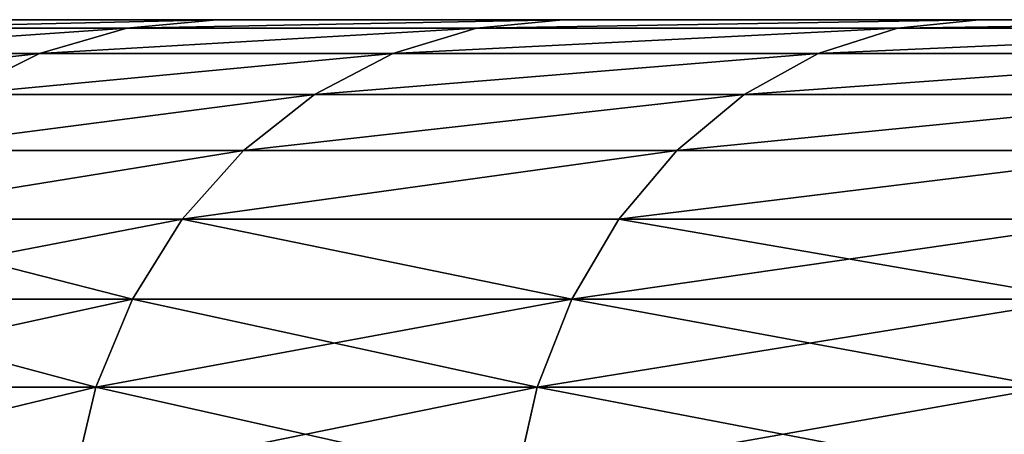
# Model space of a CAD drawing. Extents: x 1 to 183, y 3 to 451.
# Tile 230 of 256: x 51.9 to 56.37, y 386.21 to 388.1. Entities that reach past the tile are written whole.
import ezdxf

# ---------------------------------------------------------------- set-up
doc = ezdxf.new("R2010")
doc.units = 0
doc.header["$LTSCALE"] = 2.54
doc.layers.get('0').update_dxf_attribs({"color": 13, "linetype": 'CONTINUOUS'})

# ---------------------------------------------------------------- blocks, each defined once
blk = doc.blocks.new('DOZOWNIK_DO_MYD_A_FRIEGO_S')
at = {"color": 0}
for p, q in [((52.793, 388.0993, 75.904), (51.5558, 388.0993, 79.4788)), ((51.5558, 388.0993, 101.8771), (52.793, 388.0993, 105.4519)), ((51.5558, 388.0993, 101.8771), (52.793, 388.0993, 105.4519)), ((52.793, 388.0993, 75.904), (51.5558, 388.0993, 79.4788)), ((52.3836, 388.0607, 75.7401), (52.793, 388.0993, 75.904)), ((52.793, 388.0993, 105.4519), (52.3836, 388.0607, 105.6159)), ((52.793, 388.0993, 105.4519), (52.3836, 388.0607, 105.6159)), ((52.3836, 388.0607, 75.7401), (52.793, 388.0993, 75.904)), ((54.3645, 388.0993, 72.463), (52.793, 388.0993, 75.904)), ((52.793, 388.0993, 105.4519), (54.3645, 388.0993, 108.893)), ((54.3645, 388.0993, 72.463), (52.793, 388.0993, 75.904)), ((52.793, 388.0993, 105.4519), (54.3645, 388.0993, 108.893)), ((54.3645, 388.0993, 72.463), (53.9724, 388.0607, 72.2609)), ((54.3645, 388.0993, 108.893), (53.9724, 388.0607, 109.0951)), ((54.3645, 388.0993, 108.893), (53.9724, 388.0607, 109.0951)), ((54.3645, 388.0993, 72.463), (53.9724, 388.0607, 72.2609)), ((56.2559, 388.0993, 69.187), (54.3645, 388.0993, 72.463)), ((54.3645, 388.0993, 108.893), (56.2559, 388.0993, 112.169)), ((54.3645, 388.0993, 108.893), (56.2559, 388.0993, 112.169)), ((56.2559, 388.0993, 69.187), (54.3645, 388.0993, 72.463)), ((56.2559, 388.0993, 112.169), (55.8849, 388.0607, 112.4075)), ((56.2559, 388.0993, 112.169), (55.8849, 388.0607, 112.4075)), ((56.2559, 388.0993, 69.187), (55.8849, 388.0607, 68.9485)), ((56.2559, 388.0993, 69.187), (55.8849, 388.0607, 68.9485)), ((58.4502, 388.0993, 66.1056), (56.2559, 388.0993, 69.187)), ((56.2559, 388.0993, 112.169), (58.4502, 388.0993, 115.2504)), ((56.2559, 388.0993, 112.169), (58.4502, 388.0993, 115.2504)), ((58.4502, 388.0993, 66.1056), (56.2559, 388.0993, 69.187)), ((51.1326, 388.0607, 102.0014), (52.3836, 388.0607, 105.6159)), ((51.1326, 388.0607, 102.0014), (52.3836, 388.0607, 105.6159)), ((52.3836, 388.0607, 75.7401), (51.1326, 388.0607, 79.3546)), ((52.3836, 388.0607, 75.7401), (51.1326, 388.0607, 79.3546)), ((51.9865, 387.9461, 75.5812), (52.3836, 388.0607, 75.7401)), ((52.3836, 388.0607, 105.6159), (51.9865, 387.9461, 105.7748)), ((52.3836, 388.0607, 105.6159), (51.9865, 387.9461, 105.7748)), ((51.9865, 387.9461, 75.5812), (52.3836, 388.0607, 75.7401)), ((53.9724, 388.0607, 72.2609), (52.3836, 388.0607, 75.7401)), ((53.9724, 388.0607, 72.2609), (52.3836, 388.0607, 75.7401)), ((53.9724, 388.0607, 109.0951), (52.3836, 388.0607, 105.6159)), ((53.9724, 388.0607, 109.0951), (52.3836, 388.0607, 105.6159)), ((53.9724, 388.0607, 72.2609), (53.5923, 387.9461, 72.065)), ((53.9724, 388.0607, 109.0951), (53.5923, 387.9461, 109.291)), ((53.9724, 388.0607, 109.0951), (53.5923, 387.9461, 109.291)), ((53.9724, 388.0607, 72.2609), (53.5923, 387.9461, 72.065)), ((53.9724, 388.0607, 109.0951), (55.8849, 388.0607, 112.4075)), ((53.9724, 388.0607, 109.0951), (55.8849, 388.0607, 112.4075)), ((53.9724, 388.0607, 72.2609), (55.8849, 388.0607, 68.9485)), ((53.9724, 388.0607, 72.2609), (55.8849, 388.0607, 68.9485)), ((55.8849, 388.0607, 112.4075), (55.5251, 387.9461, 112.6387)), ((55.8849, 388.0607, 112.4075), (55.5251, 387.9461, 112.6387)), ((55.8849, 388.0607, 68.9485), (55.5251, 387.9461, 68.7173)), ((55.8849, 388.0607, 68.9485), (55.5251, 387.9461, 68.7173)), ((55.8849, 388.0607, 112.4075), (58.1035, 388.0607, 115.5231)), ((55.8849, 388.0607, 112.4075), (58.1035, 388.0607, 115.5231)), ((58.1035, 388.0607, 65.8329), (55.8849, 388.0607, 68.9485)), ((58.1035, 388.0607, 65.8329), (55.8849, 388.0607, 68.9485)), ((50.7222, 387.9461, 102.1219), (51.9865, 387.9461, 105.7748)), ((50.7222, 387.9461, 102.1219), (51.9865, 387.9461, 105.7748)), ((51.9865, 387.9461, 75.5812), (50.7222, 387.9461, 79.2341)), ((51.9865, 387.9461, 75.5812), (50.7222, 387.9461, 79.2341)), ((51.614, 387.759, 75.432), (51.9865, 387.9461, 75.5812)), ((51.9865, 387.9461, 105.7748), (51.614, 387.759, 105.924)), ((51.9865, 387.9461, 105.7748), (51.614, 387.759, 105.924)), ((51.614, 387.759, 75.432), (51.9865, 387.9461, 75.5812)), ((53.5923, 387.9461, 72.065), (51.9865, 387.9461, 75.5812)), ((53.5923, 387.9461, 72.065), (51.9865, 387.9461, 75.5812)), ((53.5923, 387.9461, 109.291), (51.9865, 387.9461, 105.7748)), ((53.5923, 387.9461, 109.291), (51.9865, 387.9461, 105.7748)), ((53.5923, 387.9461, 72.065), (53.2357, 387.759, 71.8811)), ((53.5923, 387.9461, 109.291), (53.2357, 387.759, 109.4749)), ((53.5923, 387.9461, 109.291), (53.2357, 387.759, 109.4749)), ((53.5923, 387.9461, 72.065), (53.2357, 387.759, 71.8811)), ((53.5923, 387.9461, 109.291), (55.5251, 387.9461, 112.6387)), ((53.5923, 387.9461, 109.291), (55.5251, 387.9461, 112.6387)), ((53.5923, 387.9461, 72.065), (55.5251, 387.9461, 68.7173)), ((53.5923, 387.9461, 72.065), (55.5251, 387.9461, 68.7173)), ((55.5251, 387.9461, 112.6387), (55.1875, 387.759, 112.8556)), ((55.5251, 387.9461, 112.6387), (55.1875, 387.759, 112.8556)), ((55.5251, 387.9461, 68.7173), (55.1875, 387.759, 68.5004)), ((55.5251, 387.9461, 68.7173), (55.1875, 387.759, 68.5004)), ((55.5251, 387.9461, 112.6387), (57.7673, 387.9461, 115.7874)), ((55.5251, 387.9461, 112.6387), (57.7673, 387.9461, 115.7874)), ((57.7673, 387.9461, 65.5685), (55.5251, 387.9461, 68.7173)), ((57.7673, 387.9461, 65.5685), (55.5251, 387.9461, 68.7173)), ((53.2357, 387.759, 71.8811), (51.614, 387.759, 75.432)), ((53.2357, 387.759, 71.8811), (51.614, 387.759, 75.432)), ((53.2357, 387.759, 109.4749), (51.614, 387.759, 105.924)), ((53.2357, 387.759, 109.4749), (51.614, 387.759, 105.924)), ((53.2357, 387.759, 71.8811), (52.9133, 387.5051, 71.7149)), ((53.2357, 387.759, 109.4749), (52.9133, 387.5051, 109.6411)), ((53.2357, 387.759, 109.4749), (52.9133, 387.5051, 109.6411)), ((53.2357, 387.759, 71.8811), (52.9133, 387.5051, 71.7149)), ((53.2357, 387.759, 109.4749), (55.1875, 387.759, 112.8556)), ((53.2357, 387.759, 109.4749), (55.1875, 387.759, 112.8556)), ((53.2357, 387.759, 71.8811), (55.1875, 387.759, 68.5004)), ((53.2357, 387.759, 71.8811), (55.1875, 387.759, 68.5004)), ((55.1875, 387.759, 112.8556), (54.8824, 387.5051, 113.0517)), ((55.1875, 387.759, 112.8556), (54.8824, 387.5051, 113.0517)), ((55.1875, 387.759, 68.5004), (54.8824, 387.5051, 68.3043)), ((55.1875, 387.759, 68.5004), (54.8824, 387.5051, 68.3043)), ((55.1875, 387.759, 112.8556), (57.4519, 387.759, 116.0355)), ((55.1875, 387.759, 112.8556), (57.4519, 387.759, 116.0355)), ((57.4519, 387.759, 65.3205), (55.1875, 387.759, 68.5004)), ((57.4519, 387.759, 65.3205), (55.1875, 387.759, 68.5004)), ((52.9133, 387.5051, 71.7149), (51.2773, 387.5051, 75.2972)), ((52.9133, 387.5051, 71.7149), (51.2773, 387.5051, 75.2972)), ((52.9133, 387.5051, 109.6411), (51.2773, 387.5051, 106.0587)), ((52.9133, 387.5051, 109.6411), (51.2773, 387.5051, 106.0587)), ((52.9133, 387.5051, 71.7149), (52.635, 387.192, 71.5714)), ((52.9133, 387.5051, 109.6411), (52.635, 387.192, 109.7845)), ((52.9133, 387.5051, 109.6411), (52.635, 387.192, 109.7845)), ((52.9133, 387.5051, 71.7149), (52.635, 387.192, 71.5714)), ((52.9133, 387.5051, 109.6411), (54.8824, 387.5051, 113.0517)), ((52.9133, 387.5051, 109.6411), (54.8824, 387.5051, 113.0517)), ((52.9133, 387.5051, 71.7149), (54.8824, 387.5051, 68.3043)), ((52.9133, 387.5051, 71.7149), (54.8824, 387.5051, 68.3043)), ((54.8824, 387.5051, 113.0517), (54.619, 387.192, 113.221)), ((54.8824, 387.5051, 113.0517), (54.619, 387.192, 113.221)), ((54.8824, 387.5051, 68.3043), (54.619, 387.192, 68.135)), ((54.8824, 387.5051, 68.3043), (54.619, 387.192, 68.135)), ((54.8824, 387.5051, 113.0517), (57.1668, 387.5051, 116.2597)), ((54.8824, 387.5051, 113.0517), (57.1668, 387.5051, 116.2597)), ((57.1668, 387.5051, 65.0963), (54.8824, 387.5051, 68.3043)), ((57.1668, 387.5051, 65.0963), (54.8824, 387.5051, 68.3043)), ((52.635, 387.192, 71.5714), (50.9867, 387.192, 75.1809)), ((52.635, 387.192, 71.5714), (50.9867, 387.192, 75.1809)), ((52.635, 387.192, 109.7845), (50.9867, 387.192, 106.1751)), ((52.635, 387.192, 109.7845), (50.9867, 387.192, 106.1751)), ((52.635, 387.192, 71.5714), (52.4093, 386.8293, 71.4551)), ((52.635, 387.192, 109.7845), (52.4093, 386.8293, 109.9009)), ((52.635, 387.192, 71.5714), (52.4093, 386.8293, 71.4551)), ((52.635, 387.192, 109.7845), (54.619, 387.192, 113.221)), ((52.635, 387.192, 109.7845), (54.619, 387.192, 113.221)), ((52.635, 387.192, 109.7845), (54.4054, 386.8293, 113.3583)), ((52.635, 387.192, 71.5714), (54.619, 387.192, 68.135)), ((52.635, 387.192, 71.5714), (54.619, 387.192, 68.135)), ((54.619, 387.192, 113.221), (54.4054, 386.8293, 113.3583)), ((54.619, 387.192, 113.221), (54.4054, 386.8293, 113.3583)), ((54.619, 387.192, 68.135), (54.4054, 386.8293, 67.9977)), ((54.619, 387.192, 68.135), (54.4054, 386.8293, 67.9977)), ((54.619, 387.192, 113.221), (56.9207, 387.192, 116.4532)), ((54.619, 387.192, 113.221), (56.9207, 387.192, 116.4532)), ((56.9207, 387.192, 64.9028), (54.619, 387.192, 68.135)), ((56.9207, 387.192, 64.9028), (54.619, 387.192, 68.135)), ((52.4093, 386.8293, 71.4551), (50.7509, 386.8293, 75.0865)), ((52.4093, 386.8293, 71.4551), (50.7509, 386.8293, 75.0865)), ((52.4093, 386.8293, 109.9009), (50.7509, 386.8293, 106.2695)), ((52.4093, 386.8293, 109.9009), (50.7509, 386.8293, 106.2695)), ((52.4093, 386.8293, 71.4551), (52.243, 386.428, 71.3693)), ((52.4093, 386.8293, 109.9009), (52.243, 386.428, 109.9867)), ((52.4093, 386.8293, 109.9009), (52.243, 386.428, 109.9867)), ((52.4093, 386.8293, 71.4551), (52.243, 386.428, 71.3693)), ((52.4093, 386.8293, 109.9009), (54.4054, 386.8293, 113.3583)), ((52.4093, 386.8293, 71.4551), (54.4054, 386.8293, 67.9977)), ((52.4093, 386.8293, 71.4551), (54.4054, 386.8293, 67.9977)), ((54.4054, 386.8293, 113.3583), (54.248, 386.428, 113.4594)), ((54.4054, 386.8293, 113.3583), (54.248, 386.428, 113.4594)), ((54.4054, 386.8293, 67.9977), (54.248, 386.428, 67.8966)), ((54.4054, 386.8293, 67.9977), (54.248, 386.428, 67.8966)), ((54.4054, 386.8293, 113.3583), (56.7211, 386.8293, 116.6102)), ((54.4054, 386.8293, 113.3583), (56.7211, 386.8293, 116.6102)), ((56.7211, 386.8293, 64.7458), (54.4054, 386.8293, 67.9977)), ((56.7211, 386.8293, 64.7458), (54.4054, 386.8293, 67.9977)), ((52.243, 386.428, 71.3693), (50.5772, 386.428, 75.0169)), ((52.243, 386.428, 71.3693), (50.5772, 386.428, 75.0169)), ((52.243, 386.428, 109.9867), (50.5772, 386.428, 106.339)), ((52.243, 386.428, 109.9867), (50.5772, 386.428, 106.339)), ((52.243, 386.428, 71.3693), (52.1411, 386.0004, 71.3168)), ((52.243, 386.428, 109.9867), (52.1411, 386.0004, 110.0392)), ((52.243, 386.428, 109.9867), (52.1411, 386.0004, 110.0392)), ((52.243, 386.428, 71.3693), (52.1411, 386.0004, 71.3168)), ((52.243, 386.428, 109.9867), (54.248, 386.428, 113.4594)), ((52.243, 386.428, 109.9867), (54.248, 386.428, 113.4594)), ((52.243, 386.428, 71.3693), (54.248, 386.428, 67.8966)), ((52.243, 386.428, 71.3693), (54.248, 386.428, 67.8966)), ((54.248, 386.428, 113.4594), (54.1516, 386.0004, 113.5214)), ((54.248, 386.428, 113.4594), (54.1516, 386.0004, 113.5214)), ((54.248, 386.428, 67.8966), (54.1516, 386.0004, 67.8346)), ((54.248, 386.428, 67.8966), (54.1516, 386.0004, 67.8346)), ((54.248, 386.428, 113.4594), (56.574, 386.428, 116.7259)), ((54.248, 386.428, 113.4594), (56.574, 386.428, 116.7259)), ((56.574, 386.428, 64.6301), (54.248, 386.428, 67.8966)), ((56.574, 386.428, 64.6301), (54.248, 386.428, 67.8966))]:
    blk.add_line(p, q, dxfattribs=at)
mesh = blk.add_polyface(dxfattribs=at)
corners = [(84.0394, 388.0993, 51.3316), (91.588, 388.0993, 50.972), (87.8051, 388.0993, 50.972), (95.3537, 388.0993, 51.3316), (80.3249, 388.0993, 52.0475), (99.0682, 388.0993, 52.0475), (76.6953, 388.0993, 53.1133), (102.6979, 388.0993, 53.1133), (73.1834, 388.0993, 54.5192), (106.2097, 388.0993, 54.5192), (69.8211, 388.0993, 56.2526), (109.5721, 388.0993, 56.2526), (66.6387, 388.0993, 58.2978), (112.7544, 388.0993, 58.2978), (63.6652, 388.0993, 60.6362), (115.7279, 388.0993, 60.6362), (60.9274, 388.0993, 63.2467), (118.4657, 388.0993, 63.2467), (58.4502, 388.0993, 66.1056), (120.943, 388.0993, 66.1056), (56.2559, 388.0993, 69.187), (123.1372, 388.0993, 69.187), (54.3645, 388.0993, 72.463), (125.0287, 388.0993, 72.463), (52.793, 388.0993, 75.904), (126.6001, 388.0993, 75.904), (51.5558, 388.0993, 79.4788), (127.8374, 388.0993, 79.4788), (89.6966, 388.0993, 81.28), (50.6639, 388.0993, 83.1551), (88.0646, 388.0993, 81.4228), (86.4823, 388.0993, 81.8468), (84.9976, 388.0993, 82.5391), (83.6557, 388.0993, 83.4787), (50.1256, 388.0993, 86.8994), (82.4973, 388.0993, 84.6371), (81.5577, 388.0993, 85.979), (80.8653, 388.0993, 87.4637), (49.9456, 388.0993, 90.678), (80.4414, 388.0993, 89.046), (80.2986, 388.0993, 90.678), (50.1256, 388.0993, 94.4566), (80.4414, 388.0993, 92.3099), (80.8653, 388.0993, 93.8923), (81.5577, 388.0993, 95.377), (50.6639, 388.0993, 98.2009), (82.4973, 388.0993, 96.7189), (83.6557, 388.0993, 97.8773), (84.9976, 388.0993, 98.8169), (51.5558, 388.0993, 101.8771), (86.4823, 388.0993, 99.5092), (88.0646, 388.0993, 99.9332), (89.6966, 388.0993, 100.076), (128.7292, 388.0993, 83.1551), (91.3285, 388.0993, 81.4228), (92.9109, 388.0993, 81.8468), (94.3956, 388.0993, 82.5391), (95.7375, 388.0993, 83.4787), (129.2676, 388.0993, 86.8994), (96.8959, 388.0993, 84.6371), (97.8355, 388.0993, 85.979), (98.5278, 388.0993, 87.4637), (129.4476, 388.0993, 90.678), (98.9518, 388.0993, 89.046), (99.0946, 388.0993, 90.678), (98.9518, 388.0993, 92.3099), (129.2676, 388.0993, 94.4566), (98.5278, 388.0993, 93.8923), (97.8355, 388.0993, 95.377), (128.7292, 388.0993, 98.2009), (96.8959, 388.0993, 96.7189), (95.7375, 388.0993, 97.8773), (94.3956, 388.0993, 98.8169), (127.8374, 388.0993, 101.8771), (92.9109, 388.0993, 99.5092), (91.3285, 388.0993, 99.9332), (52.793, 388.0993, 105.4519), (126.6001, 388.0993, 105.4519), (54.3645, 388.0993, 108.893), (125.0287, 388.0993, 108.893), (56.2559, 388.0993, 112.169), (123.1372, 388.0993, 112.169), (58.4502, 388.0993, 115.2504), (120.943, 388.0993, 115.2504), (60.9274, 388.0993, 118.1093), (118.4657, 388.0993, 118.1093), (63.6652, 388.0993, 120.7198), (115.7279, 388.0993, 120.7198), (66.6387, 388.0993, 123.0582), (112.7544, 388.0993, 123.0582), (69.8211, 388.0993, 125.1034), (109.5721, 388.0993, 125.1034), (73.1834, 388.0993, 126.8368), (106.2097, 388.0993, 126.8368), (76.6953, 388.0993, 128.2427), (102.6979, 388.0993, 128.2427), (80.3249, 388.0993, 129.3085), (99.0682, 388.0993, 129.3085), (84.0394, 388.0993, 130.0244), (95.3537, 388.0993, 130.0244), (87.8051, 388.0993, 130.384), (91.588, 388.0993, 130.384)]
mesh.append_faces([[corners[k] for k in face] for face in [(0, 1, 2), (99, 100, 101)]], dxfattribs={"vtx0": -1, "color": 0})
mesh.append_faces([[corners[k] for k in face] for face in [(1, 0, 3), (3, 4, 5), (5, 6, 7), (7, 8, 9), (9, 10, 11), (11, 12, 13), (13, 14, 15), (15, 16, 17), (17, 18, 19), (19, 20, 21), (21, 22, 23), (23, 24, 25), (25, 26, 27), (28, 29, 30), (30, 29, 31), (31, 29, 32), (32, 29, 33), (33, 34, 35), (35, 34, 36), (36, 34, 37), (37, 38, 39), (39, 38, 40), (40, 41, 42), (42, 41, 43), (43, 41, 44), (44, 45, 46), (46, 45, 47), (47, 45, 48), (48, 49, 50), (50, 49, 51), (51, 49, 52), (53, 57, 58), (58, 61, 62), (62, 65, 66), (66, 68, 69), (69, 72, 73), (73, 76, 77), (77, 78, 79), (79, 80, 81), (81, 82, 83), (83, 84, 85), (85, 86, 87), (87, 88, 89), (89, 90, 91), (91, 92, 93), (93, 94, 95), (95, 96, 97), (97, 98, 99)]], dxfattribs={"vtx0": -1, "vtx1": -1, "color": 0})
mesh.append_faces([[corners[k] for k in face] for face in [(27, 26, 28), (73, 52, 49)]], dxfattribs={"vtx0": -1, "vtx1": -1, "vtx2": -1, "color": 0})
mesh.append_faces([[corners[k] for k in face] for face in [(3, 0, 4), (5, 4, 6), (7, 6, 8), (9, 8, 10), (11, 10, 12), (13, 12, 14), (15, 14, 16), (17, 16, 18), (19, 18, 20), (21, 20, 22), (23, 22, 24), (25, 24, 26), (28, 26, 29), (33, 29, 34), (37, 34, 38), (40, 38, 41), (44, 41, 45), (48, 45, 49), (28, 53, 27), (53, 28, 54), (53, 54, 55), (53, 55, 56), (53, 56, 57), (58, 57, 59), (58, 59, 60), (58, 60, 61), (62, 61, 63), (62, 63, 64), (62, 64, 65), (66, 65, 67), (66, 67, 68), (69, 68, 70), (69, 70, 71), (69, 71, 72), (73, 72, 74), (73, 74, 75), (73, 75, 52), (73, 49, 76), (77, 76, 78), (79, 78, 80), (81, 80, 82), (83, 82, 84), (85, 84, 86), (87, 86, 88), (89, 88, 90), (91, 90, 92), (93, 92, 94), (95, 94, 96), (97, 96, 98), (99, 98, 100)]], dxfattribs={"vtx0": -1, "vtx2": -1, "color": 0})
mesh = blk.add_polyface(dxfattribs=at)
corners = [(51.1326, 388.0607, 102.0014), (52.793, 388.0993, 105.4519), (51.5558, 388.0993, 101.8771), (52.3836, 388.0607, 105.6159)]
mesh.append_faces([[corners[k] for k in face] for face in [(0, 1, 2), (1, 0, 3)]], dxfattribs={"vtx0": -1, "color": 0})
mesh = blk.add_polyface(dxfattribs=at)
corners = [(51.1326, 388.0607, 79.3546), (52.793, 388.0993, 75.904), (52.3836, 388.0607, 75.7401), (51.5558, 388.0993, 79.4788)]
mesh.append_faces([[corners[k] for k in face] for face in [(0, 1, 2), (1, 0, 3)]], dxfattribs={"vtx0": -1, "color": 0})
mesh = blk.add_polyface(dxfattribs=at)
corners = [(52.3836, 388.0607, 75.7401), (54.3645, 388.0993, 72.463), (53.9724, 388.0607, 72.2609), (52.793, 388.0993, 75.904)]
mesh.append_faces([[corners[k] for k in face] for face in [(0, 1, 2), (1, 0, 3)]], dxfattribs={"vtx0": -1, "color": 0})
mesh = blk.add_polyface(dxfattribs=at)
corners = [(52.3836, 388.0607, 105.6159), (54.3645, 388.0993, 108.893), (52.793, 388.0993, 105.4519), (53.9724, 388.0607, 109.0951)]
mesh.append_faces([[corners[k] for k in face] for face in [(0, 1, 2), (1, 0, 3)]], dxfattribs={"vtx0": -1, "color": 0})
mesh = blk.add_polyface(dxfattribs=at)
corners = [(53.9724, 388.0607, 109.0951), (56.2559, 388.0993, 112.169), (54.3645, 388.0993, 108.893), (55.8849, 388.0607, 112.4075)]
mesh.append_faces([[corners[k] for k in face] for face in [(0, 1, 2), (1, 0, 3)]], dxfattribs={"vtx0": -1, "color": 0})
mesh = blk.add_polyface(dxfattribs=at)
corners = [(53.9724, 388.0607, 72.2609), (56.2559, 388.0993, 69.187), (55.8849, 388.0607, 68.9485), (54.3645, 388.0993, 72.463)]
mesh.append_faces([[corners[k] for k in face] for face in [(0, 1, 2), (1, 0, 3)]], dxfattribs={"vtx0": -1, "color": 0})
mesh = blk.add_polyface(dxfattribs=at)
corners = [(55.8849, 388.0607, 112.4075), (58.4502, 388.0993, 115.2504), (56.2559, 388.0993, 112.169), (58.1035, 388.0607, 115.5231)]
mesh.append_faces([[corners[k] for k in face] for face in [(0, 1, 2), (1, 0, 3)]], dxfattribs={"vtx0": -1, "color": 0})
mesh = blk.add_polyface(dxfattribs=at)
corners = [(55.8849, 388.0607, 68.9485), (58.4502, 388.0993, 66.1056), (58.1035, 388.0607, 65.8329), (56.2559, 388.0993, 69.187)]
mesh.append_faces([[corners[k] for k in face] for face in [(0, 1, 2), (1, 0, 3)]], dxfattribs={"vtx0": -1, "color": 0})
mesh = blk.add_polyface(dxfattribs=at)
corners = [(50.7222, 387.9461, 102.1219), (52.3836, 388.0607, 105.6159), (51.1326, 388.0607, 102.0014), (51.9865, 387.9461, 105.7748)]
mesh.append_faces([[corners[k] for k in face] for face in [(0, 1, 2), (1, 0, 3)]], dxfattribs={"vtx0": -1, "color": 0})
mesh = blk.add_polyface(dxfattribs=at)
corners = [(50.7222, 387.9461, 79.2341), (52.3836, 388.0607, 75.7401), (51.9865, 387.9461, 75.5812), (51.1326, 388.0607, 79.3546)]
mesh.append_faces([[corners[k] for k in face] for face in [(0, 1, 2), (1, 0, 3)]], dxfattribs={"vtx0": -1, "color": 0})
mesh = blk.add_polyface(dxfattribs=at)
corners = [(51.9865, 387.9461, 75.5812), (53.9724, 388.0607, 72.2609), (53.5923, 387.9461, 72.065), (52.3836, 388.0607, 75.7401)]
mesh.append_faces([[corners[k] for k in face] for face in [(0, 1, 2), (1, 0, 3)]], dxfattribs={"vtx0": -1, "color": 0})
mesh = blk.add_polyface(dxfattribs=at)
corners = [(51.9865, 387.9461, 105.7748), (53.9724, 388.0607, 109.0951), (52.3836, 388.0607, 105.6159), (53.5923, 387.9461, 109.291)]
mesh.append_faces([[corners[k] for k in face] for face in [(0, 1, 2), (1, 0, 3)]], dxfattribs={"vtx0": -1, "color": 0})
mesh = blk.add_polyface(dxfattribs=at)
corners = [(53.5923, 387.9461, 109.291), (55.8849, 388.0607, 112.4075), (53.9724, 388.0607, 109.0951), (55.5251, 387.9461, 112.6387)]
mesh.append_faces([[corners[k] for k in face] for face in [(0, 1, 2), (1, 0, 3)]], dxfattribs={"vtx0": -1, "color": 0})
mesh = blk.add_polyface(dxfattribs=at)
corners = [(53.5923, 387.9461, 72.065), (55.8849, 388.0607, 68.9485), (55.5251, 387.9461, 68.7173), (53.9724, 388.0607, 72.2609)]
mesh.append_faces([[corners[k] for k in face] for face in [(0, 1, 2), (1, 0, 3)]], dxfattribs={"vtx0": -1, "color": 0})
mesh = blk.add_polyface(dxfattribs=at)
corners = [(55.5251, 387.9461, 112.6387), (58.1035, 388.0607, 115.5231), (55.8849, 388.0607, 112.4075), (57.7673, 387.9461, 115.7874)]
mesh.append_faces([[corners[k] for k in face] for face in [(0, 1, 2), (1, 0, 3)]], dxfattribs={"vtx0": -1, "color": 0})
mesh = blk.add_polyface(dxfattribs=at)
corners = [(55.5251, 387.9461, 68.7173), (58.1035, 388.0607, 65.8329), (57.7673, 387.9461, 65.5685), (55.8849, 388.0607, 68.9485)]
mesh.append_faces([[corners[k] for k in face] for face in [(0, 1, 2), (1, 0, 3)]], dxfattribs={"vtx0": -1, "color": 0})
mesh = blk.add_polyface(dxfattribs=at)
corners = [(50.3372, 387.759, 102.2349), (51.9865, 387.9461, 105.7748), (50.7222, 387.9461, 102.1219), (51.614, 387.759, 105.924)]
mesh.append_faces([[corners[k] for k in face] for face in [(0, 1, 2), (1, 0, 3)]], dxfattribs={"vtx0": -1, "color": 0})
mesh = blk.add_polyface(dxfattribs=at)
corners = [(50.3372, 387.759, 79.121), (51.9865, 387.9461, 75.5812), (51.614, 387.759, 75.432), (50.7222, 387.9461, 79.2341)]
mesh.append_faces([[corners[k] for k in face] for face in [(0, 1, 2), (1, 0, 3)]], dxfattribs={"vtx0": -1, "color": 0})
mesh = blk.add_polyface(dxfattribs=at)
corners = [(51.614, 387.759, 75.432), (53.5923, 387.9461, 72.065), (53.2357, 387.759, 71.8811), (51.9865, 387.9461, 75.5812)]
mesh.append_faces([[corners[k] for k in face] for face in [(0, 1, 2), (1, 0, 3)]], dxfattribs={"vtx0": -1, "color": 0})
mesh = blk.add_polyface(dxfattribs=at)
corners = [(51.614, 387.759, 105.924), (53.5923, 387.9461, 109.291), (51.9865, 387.9461, 105.7748), (53.2357, 387.759, 109.4749)]
mesh.append_faces([[corners[k] for k in face] for face in [(0, 1, 2), (1, 0, 3)]], dxfattribs={"vtx0": -1, "color": 0})
mesh = blk.add_polyface(dxfattribs=at)
corners = [(53.2357, 387.759, 109.4749), (55.5251, 387.9461, 112.6387), (53.5923, 387.9461, 109.291), (55.1875, 387.759, 112.8556)]
mesh.append_faces([[corners[k] for k in face] for face in [(0, 1, 2), (1, 0, 3)]], dxfattribs={"vtx0": -1, "color": 0})
mesh = blk.add_polyface(dxfattribs=at)
corners = [(53.2357, 387.759, 71.8811), (55.5251, 387.9461, 68.7173), (55.1875, 387.759, 68.5004), (53.5923, 387.9461, 72.065)]
mesh.append_faces([[corners[k] for k in face] for face in [(0, 1, 2), (1, 0, 3)]], dxfattribs={"vtx0": -1, "color": 0})
mesh = blk.add_polyface(dxfattribs=at)
corners = [(55.1875, 387.759, 112.8556), (57.7673, 387.9461, 115.7874), (55.5251, 387.9461, 112.6387), (57.4519, 387.759, 116.0355)]
mesh.append_faces([[corners[k] for k in face] for face in [(0, 1, 2), (1, 0, 3)]], dxfattribs={"vtx0": -1, "color": 0})
mesh = blk.add_polyface(dxfattribs=at)
corners = [(55.1875, 387.759, 68.5004), (57.7673, 387.9461, 65.5685), (57.4519, 387.759, 65.3205), (55.5251, 387.9461, 68.7173)]
mesh.append_faces([[corners[k] for k in face] for face in [(0, 1, 2), (1, 0, 3)]], dxfattribs={"vtx0": -1, "color": 0})
mesh = blk.add_polyface(dxfattribs=at)
corners = [(51.2773, 387.5051, 75.2972), (53.2357, 387.759, 71.8811), (52.9133, 387.5051, 71.7149), (51.614, 387.759, 75.432)]
mesh.append_faces([[corners[k] for k in face] for face in [(0, 1, 2), (1, 0, 3)]], dxfattribs={"vtx0": -1, "color": 0})
mesh = blk.add_polyface(dxfattribs=at)
corners = [(51.2773, 387.5051, 106.0587), (53.2357, 387.759, 109.4749), (51.614, 387.759, 105.924), (52.9133, 387.5051, 109.6411)]
mesh.append_faces([[corners[k] for k in face] for face in [(0, 1, 2), (1, 0, 3)]], dxfattribs={"vtx0": -1, "color": 0})
mesh = blk.add_polyface(dxfattribs=at)
corners = [(52.9133, 387.5051, 109.6411), (55.1875, 387.759, 112.8556), (53.2357, 387.759, 109.4749), (54.8824, 387.5051, 113.0517)]
mesh.append_faces([[corners[k] for k in face] for face in [(0, 1, 2), (1, 0, 3)]], dxfattribs={"vtx0": -1, "color": 0})
mesh = blk.add_polyface(dxfattribs=at)
corners = [(52.9133, 387.5051, 71.7149), (55.1875, 387.759, 68.5004), (54.8824, 387.5051, 68.3043), (53.2357, 387.759, 71.8811)]
mesh.append_faces([[corners[k] for k in face] for face in [(0, 1, 2), (1, 0, 3)]], dxfattribs={"vtx0": -1, "color": 0})
mesh = blk.add_polyface(dxfattribs=at)
corners = [(54.8824, 387.5051, 113.0517), (57.4519, 387.759, 116.0355), (55.1875, 387.759, 112.8556), (57.1668, 387.5051, 116.2597)]
mesh.append_faces([[corners[k] for k in face] for face in [(0, 1, 2), (1, 0, 3)]], dxfattribs={"vtx0": -1, "color": 0})
mesh = blk.add_polyface(dxfattribs=at)
corners = [(54.8824, 387.5051, 68.3043), (57.4519, 387.759, 65.3205), (57.1668, 387.5051, 65.0963), (55.1875, 387.759, 68.5004)]
mesh.append_faces([[corners[k] for k in face] for face in [(0, 1, 2), (1, 0, 3)]], dxfattribs={"vtx0": -1, "color": 0})
mesh = blk.add_polyface(dxfattribs=at)
corners = [(50.9867, 387.192, 75.1809), (52.9133, 387.5051, 71.7149), (52.635, 387.192, 71.5714), (51.2773, 387.5051, 75.2972)]
mesh.append_faces([[corners[k] for k in face] for face in [(0, 1, 2), (1, 0, 3)]], dxfattribs={"vtx0": -1, "color": 0})
mesh = blk.add_polyface(dxfattribs=at)
corners = [(50.9867, 387.192, 106.1751), (52.9133, 387.5051, 109.6411), (51.2773, 387.5051, 106.0587), (52.635, 387.192, 109.7845)]
mesh.append_faces([[corners[k] for k in face] for face in [(0, 1, 2), (1, 0, 3)]], dxfattribs={"vtx0": -1, "color": 0})
mesh = blk.add_polyface(dxfattribs=at)
corners = [(52.635, 387.192, 109.7845), (54.8824, 387.5051, 113.0517), (52.9133, 387.5051, 109.6411), (54.619, 387.192, 113.221)]
mesh.append_faces([[corners[k] for k in face] for face in [(0, 1, 2), (1, 0, 3)]], dxfattribs={"vtx0": -1, "color": 0})
mesh = blk.add_polyface(dxfattribs=at)
corners = [(52.635, 387.192, 71.5714), (54.8824, 387.5051, 68.3043), (54.619, 387.192, 68.135), (52.9133, 387.5051, 71.7149)]
mesh.append_faces([[corners[k] for k in face] for face in [(0, 1, 2), (1, 0, 3)]], dxfattribs={"vtx0": -1, "color": 0})
mesh = blk.add_polyface(dxfattribs=at)
corners = [(54.619, 387.192, 113.221), (57.1668, 387.5051, 116.2597), (54.8824, 387.5051, 113.0517), (56.9207, 387.192, 116.4532)]
mesh.append_faces([[corners[k] for k in face] for face in [(0, 1, 2), (1, 0, 3)]], dxfattribs={"vtx0": -1, "color": 0})
mesh = blk.add_polyface(dxfattribs=at)
corners = [(54.619, 387.192, 68.135), (57.1668, 387.5051, 65.0963), (56.9207, 387.192, 64.9028), (54.8824, 387.5051, 68.3043)]
mesh.append_faces([[corners[k] for k in face] for face in [(0, 1, 2), (1, 0, 3)]], dxfattribs={"vtx0": -1, "color": 0})
mesh = blk.add_polyface(dxfattribs=at)
corners = [(50.9867, 387.192, 75.1809), (52.4093, 386.8293, 71.4551), (50.7509, 386.8293, 75.0865), (52.635, 387.192, 71.5714)]
mesh.append_faces([[corners[k] for k in face] for face in [(0, 1, 2), (1, 0, 3)]], dxfattribs={"vtx0": -1, "color": 0})
mesh = blk.add_polyface(dxfattribs=at)
corners = [(52.635, 387.192, 109.7845), (50.7509, 386.8293, 106.2695), (52.4093, 386.8293, 109.9009), (50.9867, 387.192, 106.1751)]
mesh.append_faces([[corners[k] for k in face] for face in [(0, 1, 2), (1, 0, 3)]], dxfattribs={"vtx0": -1, "color": 0})
mesh = blk.add_polyface(dxfattribs=at)
corners = [(52.635, 387.192, 71.5714), (54.4054, 386.8293, 67.9977), (52.4093, 386.8293, 71.4551), (54.619, 387.192, 68.135)]
mesh.append_faces([[corners[k] for k in face] for face in [(0, 1, 2), (1, 0, 3)]], dxfattribs={"vtx0": -1, "color": 0})
mesh = blk.add_polyface(dxfattribs=at)
corners = [(52.635, 387.192, 109.7845), (54.4054, 386.8293, 113.3583), (54.619, 387.192, 113.221)]
mesh.append_faces([[corners[k] for k in face] for face in [(0, 1, 2)]], dxfattribs={"color": 0})
mesh = blk.add_polyface(dxfattribs=at)
corners = [(56.9207, 387.192, 116.4532), (54.4054, 386.8293, 113.3583), (56.7211, 386.8293, 116.6102), (54.619, 387.192, 113.221)]
mesh.append_faces([[corners[k] for k in face] for face in [(0, 1, 2), (1, 0, 3)]], dxfattribs={"vtx0": -1, "color": 0})
mesh = blk.add_polyface(dxfattribs=at)
corners = [(54.619, 387.192, 68.135), (56.7211, 386.8293, 64.7458), (54.4054, 386.8293, 67.9977), (56.9207, 387.192, 64.9028)]
mesh.append_faces([[corners[k] for k in face] for face in [(0, 1, 2), (1, 0, 3)]], dxfattribs={"vtx0": -1, "color": 0})
mesh = blk.add_polyface(dxfattribs=at)
corners = [(50.7509, 386.8293, 75.0865), (52.243, 386.428, 71.3693), (50.5772, 386.428, 75.0169), (52.4093, 386.8293, 71.4551)]
mesh.append_faces([[corners[k] for k in face] for face in [(0, 1, 2), (1, 0, 3)]], dxfattribs={"vtx0": -1, "color": 0})
mesh = blk.add_polyface(dxfattribs=at)
corners = [(52.4093, 386.8293, 109.9009), (50.5772, 386.428, 106.339), (52.243, 386.428, 109.9867), (50.7509, 386.8293, 106.2695)]
mesh.append_faces([[corners[k] for k in face] for face in [(0, 1, 2), (1, 0, 3)]], dxfattribs={"vtx0": -1, "color": 0})
mesh = blk.add_polyface(dxfattribs=at)
corners = [(54.4054, 386.8293, 113.3583), (52.243, 386.428, 109.9867), (54.248, 386.428, 113.4594), (52.4093, 386.8293, 109.9009)]
mesh.append_faces([[corners[k] for k in face] for face in [(0, 1, 2), (1, 0, 3)]], dxfattribs={"vtx0": -1, "color": 0})
mesh = blk.add_polyface(dxfattribs=at)
corners = [(52.4093, 386.8293, 71.4551), (54.248, 386.428, 67.8966), (52.243, 386.428, 71.3693), (54.4054, 386.8293, 67.9977)]
mesh.append_faces([[corners[k] for k in face] for face in [(0, 1, 2), (1, 0, 3)]], dxfattribs={"vtx0": -1, "color": 0})
mesh = blk.add_polyface(dxfattribs=at)
corners = [(56.7211, 386.8293, 116.6102), (54.248, 386.428, 113.4594), (56.574, 386.428, 116.7259), (54.4054, 386.8293, 113.3583)]
mesh.append_faces([[corners[k] for k in face] for face in [(0, 1, 2), (1, 0, 3)]], dxfattribs={"vtx0": -1, "color": 0})
mesh = blk.add_polyface(dxfattribs=at)
corners = [(54.4054, 386.8293, 67.9977), (56.574, 386.428, 64.6301), (54.248, 386.428, 67.8966), (56.7211, 386.8293, 64.7458)]
mesh.append_faces([[corners[k] for k in face] for face in [(0, 1, 2), (1, 0, 3)]], dxfattribs={"vtx0": -1, "color": 0})
mesh = blk.add_polyface(dxfattribs=at)
corners = [(50.5772, 386.428, 75.0169), (52.1411, 386.0004, 71.3168), (50.4708, 386.0004, 74.9744), (52.243, 386.428, 71.3693)]
mesh.append_faces([[corners[k] for k in face] for face in [(0, 1, 2), (1, 0, 3)]], dxfattribs={"vtx0": -1, "color": 0})
mesh = blk.add_polyface(dxfattribs=at)
corners = [(52.243, 386.428, 109.9867), (50.4708, 386.0004, 106.3816), (52.1411, 386.0004, 110.0392), (50.5772, 386.428, 106.339)]
mesh.append_faces([[corners[k] for k in face] for face in [(0, 1, 2), (1, 0, 3)]], dxfattribs={"vtx0": -1, "color": 0})
mesh = blk.add_polyface(dxfattribs=at)
corners = [(54.248, 386.428, 113.4594), (52.1411, 386.0004, 110.0392), (54.1516, 386.0004, 113.5214), (52.243, 386.428, 109.9867)]
mesh.append_faces([[corners[k] for k in face] for face in [(0, 1, 2), (1, 0, 3)]], dxfattribs={"vtx0": -1, "color": 0})
mesh = blk.add_polyface(dxfattribs=at)
corners = [(52.243, 386.428, 71.3693), (54.1516, 386.0004, 67.8346), (52.1411, 386.0004, 71.3168), (54.248, 386.428, 67.8966)]
mesh.append_faces([[corners[k] for k in face] for face in [(0, 1, 2), (1, 0, 3)]], dxfattribs={"vtx0": -1, "color": 0})
mesh = blk.add_polyface(dxfattribs=at)
corners = [(56.574, 386.428, 116.7259), (54.1516, 386.0004, 113.5214), (56.4839, 386.0004, 116.7967), (54.248, 386.428, 113.4594)]
mesh.append_faces([[corners[k] for k in face] for face in [(0, 1, 2), (1, 0, 3)]], dxfattribs={"vtx0": -1, "color": 0})
mesh = blk.add_polyface(dxfattribs=at)
corners = [(54.248, 386.428, 67.8966), (56.4839, 386.0004, 64.5593), (54.1516, 386.0004, 67.8346), (56.574, 386.428, 64.6301)]
mesh.append_faces([[corners[k] for k in face] for face in [(0, 1, 2), (1, 0, 3)]], dxfattribs={"vtx0": -1, "color": 0})

msp = doc.modelspace()

# ---------------------------------------------------------------- block references
at = {"color": 0}
msp.add_blockref('DOZOWNIK_DO_MYD_A_FRIEGO_S', (0, 0), dxfattribs=at)

doc.saveas('drawing.dxf')
